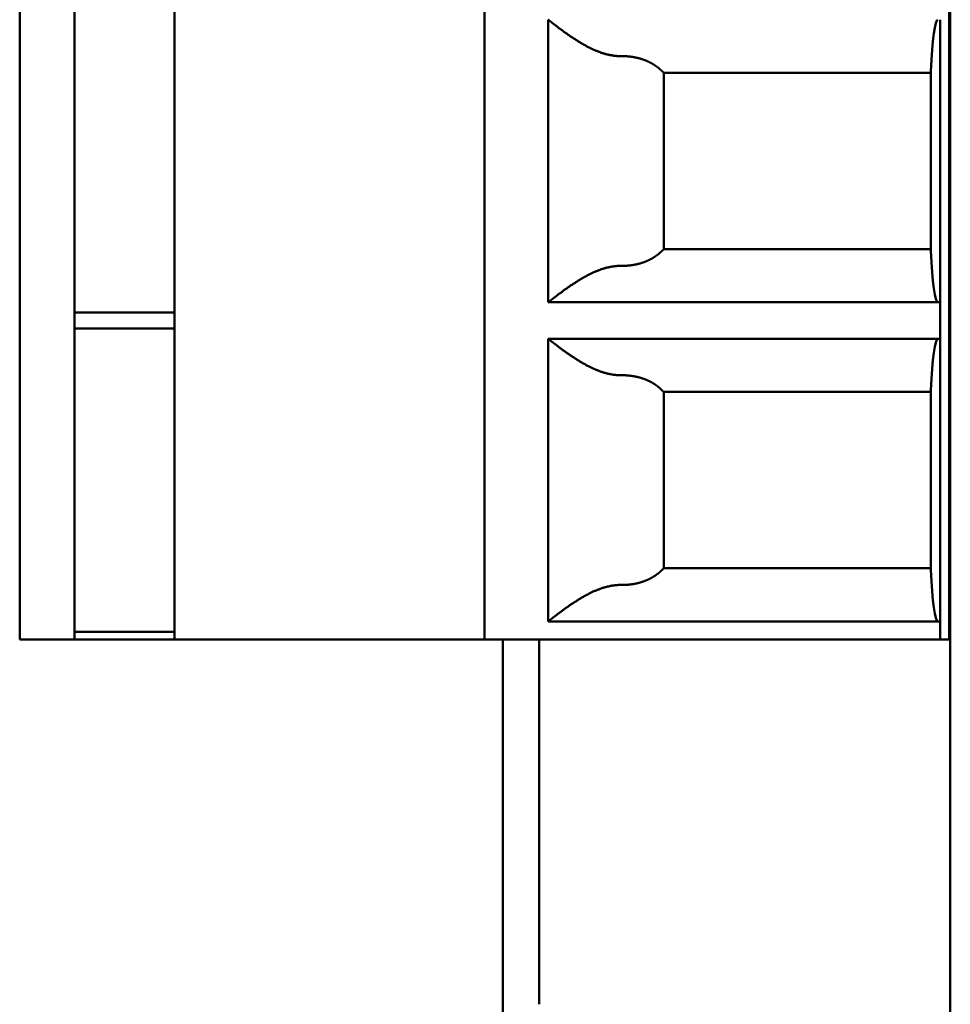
# Model space of a CAD drawing. Header units: inches. Extents: x 3.3 to 32.6, y -0.9 to 23.7.
# Tile 41 of 51: x 19.961 to 20.363, y 12.19 to 12.615. Entities that reach past the tile are written whole.
import ezdxf

# ---------------------------------------------------------------- set-up
doc = ezdxf.new("R2010")
doc.units = ezdxf.units.IN
doc.header["$MEASUREMENT"] = 0
doc.layers.add('Visible Edges(ANSI)', color=7, linetype='Continuous', lineweight=50)

msp = doc.modelspace()

# ---------------------------------------------------------------- linework, layer by layer
at = {"layer": 'Visible Edges(ANSI)'}
for p, q in [((20.36332, 14.86278), (20.36332, 7.00753)), ((19.96126, 12.3474), (19.96126, 13.72536)), ((19.98488, 12.3474), (19.98488, 13.72536)), ((20.02819, 12.3474), (20.02819, 13.72536)), ((20.16204, 12.3474), (20.16204, 13.72536)), ((20.36283, 13.72536), (20.36283, 12.3474)), ((20.1896, 12.49307), (20.1896, 12.61512)), ((20.35889, 12.61512), (20.35889, 12.49307)), ((20.23948, 12.59215), (20.35496, 12.59215)), ((20.23948, 12.51604), (20.23948, 12.59215)), ((20.35496, 12.51528), (20.35496, 12.59291)), ((20.23948, 12.51604), (20.35496, 12.51604)), ((20.35889, 12.49307), (20.1896, 12.49307)), ((20.35889, 12.47732), (20.35889, 12.49307)), ((20.02819, 12.48861), (19.98488, 12.48861)), ((20.02819, 12.48178), (19.98488, 12.48178)), ((20.1896, 12.47732), (20.1896, 12.35528)), ((20.1896, 12.47732), (20.35889, 12.47732)), ((20.35889, 12.47732), (20.35889, 12.35528)), ((20.23948, 12.45436), (20.35496, 12.45436)), ((20.23948, 12.37824), (20.23948, 12.45436)), ((20.35496, 12.37749), (20.35496, 12.45512)), ((20.23948, 12.37824), (20.35496, 12.37824)), ((20.35889, 12.35528), (20.1896, 12.35528)), ((20.35889, 12.3474), (20.35889, 12.35528)), ((20.02819, 12.35082), (19.98488, 12.35082)), ((19.98488, 12.3474), (19.96913, 12.3474)), ((20.02819, 12.3474), (19.98488, 12.3474)), ((20.02819, 12.3474), (20.16204, 12.3474)), ((20.16992, 12.3474), (20.35889, 12.3474)), ((20.16995, 11.93991), (20.16995, 12.3474)), ((20.18567, 12.3474), (20.18567, 12.31591)), ((20.36283, 12.3474), (20.35889, 12.3474)), ((20.36332, 12.3474), (20.36283, 12.3474)), ((20.18567, 12.31591), (20.18567, 12.18992))]:
    msp.add_line(p, q, dxfattribs=at)
for centre, major_axis, ratio, start_param, end_param in [((20.35791, 12.57575), (0, -0.03937), 0.083333, 3.141593, 4.261362), ((20.35791, 12.53244), (0, -0.03937), 0.083333, 5.163416, 6.283185), ((20.35791, 12.43795), (0, -0.03937), 0.083333, 3.141593, 4.261362), ((20.35791, 12.39465), (0, -0.03937), 0.083333, 5.163416, 6.283185), ((19.96913, 12.3474), (-0.00787, 0), 0.00001, 4.709889, 6.278185), ((20.16992, 12.3474), (-0.00787, 0), 0.00001, 4.709889, 6.278185)]:
    msp.add_ellipse(centre, major_axis=major_axis, ratio=ratio, start_param=start_param, end_param=end_param, dxfattribs=at)
for points in [[(20.22132, 12.59937), (20.22116, 12.59937), (20.22084, 12.59937), (20.22037, 12.59938), (20.21989, 12.5994), (20.21941, 12.59943), (20.21893, 12.59947), (20.21845, 12.59952), (20.21796, 12.59958), (20.21747, 12.59965), (20.21698, 12.59973), (20.21648, 12.59982), (20.21598, 12.59992), (20.21547, 12.60003), (20.21495, 12.60016), (20.21443, 12.60029), (20.2139, 12.60044), (20.21336, 12.6006), (20.21282, 12.60078), (20.21226, 12.60097), (20.2117, 12.60117), (20.21113, 12.60139), (20.21055, 12.60162), (20.20997, 12.60186), (20.20937, 12.60212), (20.20877, 12.60239), (20.20817, 12.60268), (20.20756, 12.60298), (20.20694, 12.60329), (20.20632, 12.60361), (20.2057, 12.60394), (20.20508, 12.60429), (20.20447, 12.60464), (20.20385, 12.605), (20.20325, 12.60536), (20.20265, 12.60572), (20.20206, 12.60609), (20.20147, 12.60646), (20.2009, 12.60683), (20.20035, 12.60719), (20.1998, 12.60755), (20.19927, 12.60791), (20.19875, 12.60827), (20.19825, 12.60861), (20.19776, 12.60895), (20.19729, 12.60929), (20.19684, 12.60961), (20.1964, 12.60993), (20.19597, 12.61024), (20.19556, 12.61053), (20.19517, 12.61082), (20.19479, 12.6111), (20.19443, 12.61138), (20.19408, 12.61164), (20.19375, 12.61189), (20.19343, 12.61213), (20.19313, 12.61236), (20.19284, 12.61258), (20.19256, 12.6128), (20.1923, 12.613), (20.19205, 12.61319), (20.19181, 12.61337), (20.19159, 12.61355), (20.19138, 12.61371), (20.19118, 12.61387), (20.191, 12.61401), (20.19083, 12.61415), (20.19066, 12.61428), (20.19052, 12.61439), (20.19038, 12.6145), (20.19025, 12.6146), (20.19014, 12.61469), (20.19004, 12.61477), (20.18994, 12.61485), (20.18986, 12.61491), (20.18979, 12.61497), (20.18973, 12.61501), (20.18969, 12.61505), (20.18965, 12.61508), (20.18962, 12.6151), (20.18961, 12.61512), (20.1896, 12.61512), (20.1896, 12.61512)], [(20.22132, 12.50882), (20.22116, 12.50882), (20.22084, 12.50882), (20.22037, 12.50881), (20.21989, 12.50879), (20.21941, 12.50876), (20.21893, 12.50872), (20.21845, 12.50867), (20.21796, 12.50861), (20.21747, 12.50855), (20.21698, 12.50847), (20.21648, 12.50837), (20.21598, 12.50827), (20.21547, 12.50816), (20.21495, 12.50804), (20.21443, 12.5079), (20.2139, 12.50775), (20.21336, 12.50759), (20.21282, 12.50741), (20.21226, 12.50722), (20.2117, 12.50702), (20.21113, 12.50681), (20.21055, 12.50658), (20.20997, 12.50633), (20.20937, 12.50607), (20.20877, 12.5058), (20.20817, 12.50551), (20.20756, 12.50521), (20.20694, 12.5049), (20.20632, 12.50458), (20.2057, 12.50425), (20.20508, 12.5039), (20.20447, 12.50355), (20.20385, 12.5032), (20.20325, 12.50283), (20.20265, 12.50247), (20.20206, 12.5021), (20.20147, 12.50173), (20.2009, 12.50137), (20.20035, 12.501), (20.1998, 12.50064), (20.19927, 12.50028), (20.19875, 12.49993), (20.19825, 12.49958), (20.19776, 12.49924), (20.19729, 12.49891), (20.19684, 12.49858), (20.1964, 12.49826), (20.19597, 12.49796), (20.19556, 12.49766), (20.19517, 12.49737), (20.19479, 12.49709), (20.19443, 12.49682), (20.19408, 12.49656), (20.19375, 12.4963), (20.19343, 12.49606), (20.19313, 12.49583), (20.19284, 12.49561), (20.19256, 12.4954), (20.1923, 12.49519), (20.19205, 12.495), (20.19181, 12.49482), (20.19159, 12.49464), (20.19138, 12.49448), (20.19118, 12.49433), (20.191, 12.49418), (20.19083, 12.49404), (20.19066, 12.49392), (20.19052, 12.4938), (20.19038, 12.49369), (20.19025, 12.49359), (20.19014, 12.4935), (20.19004, 12.49342), (20.18994, 12.49334), (20.18986, 12.49328), (20.18979, 12.49322), (20.18973, 12.49318), (20.18969, 12.49314), (20.18965, 12.49311), (20.18962, 12.49309), (20.18961, 12.49308), (20.1896, 12.49307), (20.1896, 12.49307)], [(20.22132, 12.46158), (20.22116, 12.46158), (20.22084, 12.46158), (20.22037, 12.46159), (20.21989, 12.46161), (20.21941, 12.46163), (20.21893, 12.46167), (20.21845, 12.46172), (20.21796, 12.46178), (20.21747, 12.46185), (20.21698, 12.46193), (20.21648, 12.46202), (20.21598, 12.46212), (20.21547, 12.46224), (20.21495, 12.46236), (20.21443, 12.4625), (20.2139, 12.46265), (20.21336, 12.46281), (20.21282, 12.46298), (20.21226, 12.46317), (20.2117, 12.46338), (20.21113, 12.46359), (20.21055, 12.46382), (20.20997, 12.46407), (20.20937, 12.46432), (20.20877, 12.4646), (20.20817, 12.46488), (20.20756, 12.46518), (20.20694, 12.46549), (20.20632, 12.46582), (20.2057, 12.46615), (20.20508, 12.46649), (20.20447, 12.46684), (20.20385, 12.4672), (20.20325, 12.46756), (20.20265, 12.46793), (20.20206, 12.4683), (20.20147, 12.46866), (20.2009, 12.46903), (20.20035, 12.4694), (20.1998, 12.46976), (20.19927, 12.47012), (20.19875, 12.47047), (20.19825, 12.47082), (20.19776, 12.47116), (20.19729, 12.47149), (20.19684, 12.47182), (20.1964, 12.47213), (20.19597, 12.47244), (20.19556, 12.47274), (20.19517, 12.47303), (20.19479, 12.47331), (20.19443, 12.47358), (20.19408, 12.47384), (20.19375, 12.47409), (20.19343, 12.47433), (20.19313, 12.47457), (20.19284, 12.47479), (20.19256, 12.475), (20.1923, 12.4752), (20.19205, 12.4754), (20.19181, 12.47558), (20.19159, 12.47575), (20.19138, 12.47592), (20.19118, 12.47607), (20.191, 12.47622), (20.19083, 12.47635), (20.19066, 12.47648), (20.19052, 12.4766), (20.19038, 12.47671), (20.19025, 12.47681), (20.19014, 12.4769), (20.19004, 12.47698), (20.18994, 12.47705), (20.18986, 12.47712), (20.18979, 12.47717), (20.18973, 12.47722), (20.18969, 12.47726), (20.18965, 12.47729), (20.18962, 12.47731), (20.18961, 12.47732), (20.1896, 12.47732), (20.1896, 12.47732)], [(20.22132, 12.37102), (20.22116, 12.37103), (20.22084, 12.37103), (20.22037, 12.37102), (20.21989, 12.371), (20.21941, 12.37097), (20.21893, 12.37093), (20.21845, 12.37088), (20.21796, 12.37082), (20.21747, 12.37075), (20.21698, 12.37067), (20.21648, 12.37058), (20.21598, 12.37048), (20.21547, 12.37036), (20.21495, 12.37024), (20.21443, 12.3701), (20.2139, 12.36995), (20.21336, 12.36979), (20.21282, 12.36962), (20.21226, 12.36943), (20.2117, 12.36923), (20.21113, 12.36901), (20.21055, 12.36878), (20.20997, 12.36854), (20.20937, 12.36828), (20.20877, 12.368), (20.20817, 12.36772), (20.20756, 12.36742), (20.20694, 12.36711), (20.20632, 12.36679), (20.2057, 12.36645), (20.20508, 12.36611), (20.20447, 12.36576), (20.20385, 12.3654), (20.20325, 12.36504), (20.20265, 12.36467), (20.20206, 12.36431), (20.20147, 12.36394), (20.2009, 12.36357), (20.20035, 12.3632), (20.1998, 12.36284), (20.19927, 12.36248), (20.19875, 12.36213), (20.19825, 12.36178), (20.19776, 12.36144), (20.19729, 12.36111), (20.19684, 12.36079), (20.1964, 12.36047), (20.19597, 12.36016), (20.19556, 12.35986), (20.19517, 12.35957), (20.19479, 12.35929), (20.19443, 12.35902), (20.19408, 12.35876), (20.19375, 12.35851), (20.19343, 12.35827), (20.19313, 12.35804), (20.19284, 12.35781), (20.19256, 12.3576), (20.1923, 12.3574), (20.19205, 12.35721), (20.19181, 12.35702), (20.19159, 12.35685), (20.19138, 12.35668), (20.19118, 12.35653), (20.191, 12.35638), (20.19083, 12.35625), (20.19066, 12.35612), (20.19052, 12.356), (20.19038, 12.3559), (20.19025, 12.3558), (20.19014, 12.3557), (20.19004, 12.35562), (20.18994, 12.35555), (20.18986, 12.35549), (20.18979, 12.35543), (20.18973, 12.35538), (20.18969, 12.35534), (20.18965, 12.35531), (20.18962, 12.35529), (20.18961, 12.35528), (20.1896, 12.35528), (20.1896, 12.35528)]]:
    msp.add_open_spline(points, degree=3, dxfattribs=at)
for points in [[(20.23948, 12.59215), (20.23942, 12.59222), (20.23937, 12.59228), (20.23931, 12.59234), (20.23925, 12.5924), (20.2392, 12.59246), (20.23914, 12.59252), (20.23909, 12.59258), (20.23903, 12.59264), (20.23897, 12.5927), (20.23891, 12.59276), (20.23886, 12.59282), (20.2388, 12.59287), (20.23874, 12.59293), (20.23868, 12.59299), (20.23862, 12.59305), (20.23856, 12.59311), (20.2385, 12.59316), (20.23844, 12.59322), (20.23838, 12.59328), (20.23832, 12.59333), (20.23826, 12.59339), (20.2382, 12.59345), (20.23814, 12.5935), (20.23808, 12.59356), (20.23802, 12.59361), (20.23796, 12.59367), (20.2379, 12.59372), (20.23783, 12.59378), (20.23777, 12.59383), (20.23771, 12.59389), (20.23765, 12.59394), (20.23758, 12.594), (20.23752, 12.59405), (20.23746, 12.5941), (20.23739, 12.59416), (20.23733, 12.59421), (20.23727, 12.59426), (20.2372, 12.59431), (20.23714, 12.59436), (20.23707, 12.59442), (20.23701, 12.59447), (20.23694, 12.59452), (20.23688, 12.59457), (20.23681, 12.59462), (20.23674, 12.59467), (20.23668, 12.59472), (20.23661, 12.59477), (20.23654, 12.59482), (20.23648, 12.59487), (20.23641, 12.59492), (20.23634, 12.59497), (20.23628, 12.59502), (20.23621, 12.59507), (20.23614, 12.59511), (20.23607, 12.59516), (20.236, 12.59521), (20.23593, 12.59526), (20.23586, 12.5953), (20.2358, 12.59535), (20.23573, 12.5954), (20.23566, 12.59544), (20.23559, 12.59549), (20.23552, 12.59554), (20.23545, 12.59558), (20.23537, 12.59563), (20.2353, 12.59567), (20.23523, 12.59572), (20.23516, 12.59576), (20.23509, 12.5958), (20.23502, 12.59585), (20.23495, 12.59589), (20.23487, 12.59594), (20.2348, 12.59598), (20.23473, 12.59602), (20.23466, 12.59606), (20.23458, 12.59611), (20.23451, 12.59615), (20.23444, 12.59619), (20.23436, 12.59623), (20.23429, 12.59627), (20.23422, 12.59632), (20.23414, 12.59636), (20.23407, 12.5964), (20.23399, 12.59644), (20.23392, 12.59648), (20.23384, 12.59652), (20.23377, 12.59656), (20.23369, 12.5966), (20.23361, 12.59663), (20.23354, 12.59667), (20.23346, 12.59671), (20.23339, 12.59675), (20.23331, 12.59679), (20.23323, 12.59683), (20.23316, 12.59686), (20.23308, 12.5969), (20.233, 12.59694), (20.23292, 12.59697), (20.23285, 12.59701), (20.23277, 12.59705), (20.23269, 12.59708), (20.23261, 12.59712), (20.23253, 12.59715), (20.23245, 12.59719), (20.23237, 12.59722), (20.2323, 12.59726), (20.23222, 12.59729), (20.23214, 12.59733), (20.23206, 12.59736), (20.23198, 12.59739), (20.2319, 12.59743), (20.23182, 12.59746), (20.23174, 12.59749), (20.23166, 12.59752), (20.23157, 12.59756), (20.23149, 12.59759), (20.23141, 12.59762), (20.23133, 12.59765), (20.23125, 12.59768), (20.23117, 12.59771), (20.23109, 12.59774), (20.231, 12.59777), (20.23092, 12.5978), (20.23084, 12.59783), (20.23076, 12.59786), (20.23067, 12.59789), (20.23059, 12.59792), (20.23051, 12.59795), (20.23042, 12.59797), (20.23034, 12.598), (20.23026, 12.59803), (20.23017, 12.59806), (20.23009, 12.59809), (20.23, 12.59811), (20.22992, 12.59814), (20.22984, 12.59816), (20.22975, 12.59819), (20.22967, 12.59822), (20.22958, 12.59824), (20.2295, 12.59827), (20.22941, 12.59829), (20.22933, 12.59832), (20.22924, 12.59834), (20.22915, 12.59836), (20.22907, 12.59839), (20.22898, 12.59841), (20.2289, 12.59844), (20.22881, 12.59846), (20.22872, 12.59848), (20.22864, 12.5985), (20.22855, 12.59853), (20.22846, 12.59855), (20.22838, 12.59857), (20.22829, 12.59859), (20.2282, 12.59861), (20.22812, 12.59863), (20.22803, 12.59865), (20.22794, 12.59867), (20.22785, 12.59869), (20.22776, 12.59871), (20.22768, 12.59873), (20.22759, 12.59875), (20.2275, 12.59877), (20.22741, 12.59879), (20.22732, 12.5988), (20.22724, 12.59882), (20.22715, 12.59884), (20.22706, 12.59886), (20.22697, 12.59887), (20.22688, 12.59889), (20.22679, 12.59891), (20.2267, 12.59892), (20.22661, 12.59894), (20.22652, 12.59896), (20.22643, 12.59897), (20.22634, 12.59899), (20.22625, 12.599), (20.22616, 12.59902), (20.22607, 12.59903), (20.22598, 12.59904), (20.22589, 12.59906), (20.2258, 12.59907), (20.22571, 12.59908), (20.22562, 12.5991), (20.22553, 12.59911), (20.22544, 12.59912), (20.22535, 12.59913), (20.22526, 12.59914), (20.22517, 12.59916), (20.22508, 12.59917), (20.22499, 12.59918), (20.2249, 12.59919), (20.22481, 12.5992), (20.22472, 12.59921), (20.22463, 12.59922), (20.22453, 12.59923), (20.22444, 12.59924), (20.22435, 12.59924), (20.22426, 12.59925), (20.22417, 12.59926), (20.22408, 12.59927), (20.22399, 12.59928), (20.2239, 12.59928), (20.2238, 12.59929), (20.22371, 12.5993), (20.22362, 12.5993), (20.22353, 12.59931), (20.22344, 12.59932), (20.22334, 12.59932), (20.22325, 12.59933), (20.22316, 12.59933), (20.22307, 12.59934), (20.22298, 12.59934), (20.22289, 12.59935), (20.22279, 12.59935), (20.2227, 12.59935), (20.22261, 12.59936), (20.22252, 12.59936), (20.22243, 12.59936), (20.22233, 12.59936), (20.22224, 12.59937), (20.22215, 12.59937), (20.22206, 12.59937), (20.22196, 12.59937), (20.22187, 12.59937), (20.22178, 12.59937), (20.22169, 12.59937), (20.2216, 12.59937), (20.2215, 12.59937), (20.22141, 12.59937), (20.22132, 12.59937)], [(20.23948, 12.51604), (20.23942, 12.51598), (20.23937, 12.51592), (20.23931, 12.51585), (20.23925, 12.51579), (20.2392, 12.51573), (20.23914, 12.51567), (20.23909, 12.51561), (20.23903, 12.51555), (20.23897, 12.51549), (20.23891, 12.51544), (20.23886, 12.51538), (20.2388, 12.51532), (20.23874, 12.51526), (20.23868, 12.5152), (20.23862, 12.51514), (20.23856, 12.51509), (20.2385, 12.51503), (20.23844, 12.51497), (20.23838, 12.51491), (20.23832, 12.51486), (20.23826, 12.5148), (20.2382, 12.51474), (20.23814, 12.51469), (20.23808, 12.51463), (20.23802, 12.51458), (20.23796, 12.51452), (20.2379, 12.51447), (20.23783, 12.51441), (20.23777, 12.51436), (20.23771, 12.5143), (20.23765, 12.51425), (20.23758, 12.5142), (20.23752, 12.51414), (20.23746, 12.51409), (20.23739, 12.51404), (20.23733, 12.51398), (20.23727, 12.51393), (20.2372, 12.51388), (20.23714, 12.51383), (20.23707, 12.51378), (20.23701, 12.51372), (20.23694, 12.51367), (20.23688, 12.51362), (20.23681, 12.51357), (20.23674, 12.51352), (20.23668, 12.51347), (20.23661, 12.51342), (20.23654, 12.51337), (20.23648, 12.51332), (20.23641, 12.51327), (20.23634, 12.51322), (20.23628, 12.51318), (20.23621, 12.51313), (20.23614, 12.51308), (20.23607, 12.51303), (20.236, 12.51298), (20.23593, 12.51294), (20.23586, 12.51289), (20.2358, 12.51284), (20.23573, 12.5128), (20.23566, 12.51275), (20.23559, 12.5127), (20.23552, 12.51266), (20.23545, 12.51261), (20.23537, 12.51257), (20.2353, 12.51252), (20.23523, 12.51248), (20.23516, 12.51243), (20.23509, 12.51239), (20.23502, 12.51234), (20.23495, 12.5123), (20.23487, 12.51226), (20.2348, 12.51221), (20.23473, 12.51217), (20.23466, 12.51213), (20.23458, 12.51208), (20.23451, 12.51204), (20.23444, 12.512), (20.23436, 12.51196), (20.23429, 12.51192), (20.23422, 12.51188), (20.23414, 12.51184), (20.23407, 12.5118), (20.23399, 12.51175), (20.23392, 12.51171), (20.23384, 12.51167), (20.23377, 12.51164), (20.23369, 12.5116), (20.23361, 12.51156), (20.23354, 12.51152), (20.23346, 12.51148), (20.23339, 12.51144), (20.23331, 12.5114), (20.23323, 12.51137), (20.23316, 12.51133), (20.23308, 12.51129), (20.233, 12.51125), (20.23292, 12.51122), (20.23285, 12.51118), (20.23277, 12.51115), (20.23269, 12.51111), (20.23261, 12.51107), (20.23253, 12.51104), (20.23245, 12.511), (20.23237, 12.51097), (20.2323, 12.51093), (20.23222, 12.5109), (20.23214, 12.51087), (20.23206, 12.51083), (20.23198, 12.5108), (20.2319, 12.51077), (20.23182, 12.51073), (20.23174, 12.5107), (20.23166, 12.51067), (20.23157, 12.51064), (20.23149, 12.5106), (20.23141, 12.51057), (20.23133, 12.51054), (20.23125, 12.51051), (20.23117, 12.51048), (20.23109, 12.51045), (20.231, 12.51042), (20.23092, 12.51039), (20.23084, 12.51036), (20.23076, 12.51033), (20.23067, 12.5103), (20.23059, 12.51027), (20.23051, 12.51025), (20.23042, 12.51022), (20.23034, 12.51019), (20.23026, 12.51016), (20.23017, 12.51013), (20.23009, 12.51011), (20.23, 12.51008), (20.22992, 12.51005), (20.22984, 12.51003), (20.22975, 12.51), (20.22967, 12.50998), (20.22958, 12.50995), (20.2295, 12.50993), (20.22941, 12.5099), (20.22933, 12.50988), (20.22924, 12.50985), (20.22915, 12.50983), (20.22907, 12.5098), (20.22898, 12.50978), (20.2289, 12.50976), (20.22881, 12.50973), (20.22872, 12.50971), (20.22864, 12.50969), (20.22855, 12.50967), (20.22846, 12.50964), (20.22838, 12.50962), (20.22829, 12.5096), (20.2282, 12.50958), (20.22812, 12.50956), (20.22803, 12.50954), (20.22794, 12.50952), (20.22785, 12.5095), (20.22776, 12.50948), (20.22768, 12.50946), (20.22759, 12.50944), (20.2275, 12.50942), (20.22741, 12.50941), (20.22732, 12.50939), (20.22724, 12.50937), (20.22715, 12.50935), (20.22706, 12.50933), (20.22697, 12.50932), (20.22688, 12.5093), (20.22679, 12.50928), (20.2267, 12.50927), (20.22661, 12.50925), (20.22652, 12.50924), (20.22643, 12.50922), (20.22634, 12.50921), (20.22625, 12.50919), (20.22616, 12.50918), (20.22607, 12.50916), (20.22598, 12.50915), (20.22589, 12.50914), (20.2258, 12.50912), (20.22571, 12.50911), (20.22562, 12.5091), (20.22553, 12.50908), (20.22544, 12.50907), (20.22535, 12.50906), (20.22526, 12.50905), (20.22517, 12.50904), (20.22508, 12.50903), (20.22499, 12.50901), (20.2249, 12.509), (20.22481, 12.50899), (20.22472, 12.50898), (20.22463, 12.50897), (20.22453, 12.50897), (20.22444, 12.50896), (20.22435, 12.50895), (20.22426, 12.50894), (20.22417, 12.50893), (20.22408, 12.50892), (20.22399, 12.50892), (20.2239, 12.50891), (20.2238, 12.5089), (20.22371, 12.50889), (20.22362, 12.50889), (20.22353, 12.50888), (20.22344, 12.50888), (20.22334, 12.50887), (20.22325, 12.50886), (20.22316, 12.50886), (20.22307, 12.50885), (20.22298, 12.50885), (20.22289, 12.50885), (20.22279, 12.50884), (20.2227, 12.50884), (20.22261, 12.50884), (20.22252, 12.50883), (20.22243, 12.50883), (20.22233, 12.50883), (20.22224, 12.50882), (20.22215, 12.50882), (20.22206, 12.50882), (20.22196, 12.50882), (20.22187, 12.50882), (20.22178, 12.50882), (20.22169, 12.50882), (20.2216, 12.50882), (20.2215, 12.50882), (20.22141, 12.50882), (20.22132, 12.50882)], [(20.23948, 12.45436), (20.23942, 12.45442), (20.23937, 12.45448), (20.23931, 12.45454), (20.23925, 12.4546), (20.2392, 12.45466), (20.23914, 12.45472), (20.23909, 12.45478), (20.23903, 12.45484), (20.23897, 12.4549), (20.23891, 12.45496), (20.23886, 12.45502), (20.2388, 12.45508), (20.23874, 12.45514), (20.23868, 12.4552), (20.23862, 12.45525), (20.23856, 12.45531), (20.2385, 12.45537), (20.23844, 12.45543), (20.23838, 12.45548), (20.23832, 12.45554), (20.23826, 12.4556), (20.2382, 12.45565), (20.23814, 12.45571), (20.23808, 12.45576), (20.23802, 12.45582), (20.23796, 12.45587), (20.2379, 12.45593), (20.23783, 12.45598), (20.23777, 12.45604), (20.23771, 12.45609), (20.23765, 12.45615), (20.23758, 12.4562), (20.23752, 12.45625), (20.23746, 12.45631), (20.23739, 12.45636), (20.23733, 12.45641), (20.23727, 12.45647), (20.2372, 12.45652), (20.23714, 12.45657), (20.23707, 12.45662), (20.23701, 12.45667), (20.23694, 12.45672), (20.23688, 12.45677), (20.23681, 12.45683), (20.23674, 12.45688), (20.23668, 12.45693), (20.23661, 12.45698), (20.23654, 12.45703), (20.23648, 12.45708), (20.23641, 12.45712), (20.23634, 12.45717), (20.23628, 12.45722), (20.23621, 12.45727), (20.23614, 12.45732), (20.23607, 12.45737), (20.236, 12.45741), (20.23593, 12.45746), (20.23586, 12.45751), (20.2358, 12.45756), (20.23573, 12.4576), (20.23566, 12.45765), (20.23559, 12.45769), (20.23552, 12.45774), (20.23545, 12.45779), (20.23537, 12.45783), (20.2353, 12.45788), (20.23523, 12.45792), (20.23516, 12.45797), (20.23509, 12.45801), (20.23502, 12.45805), (20.23495, 12.4581), (20.23487, 12.45814), (20.2348, 12.45818), (20.23473, 12.45823), (20.23466, 12.45827), (20.23458, 12.45831), (20.23451, 12.45835), (20.23444, 12.4584), (20.23436, 12.45844), (20.23429, 12.45848), (20.23422, 12.45852), (20.23414, 12.45856), (20.23407, 12.4586), (20.23399, 12.45864), (20.23392, 12.45868), (20.23384, 12.45872), (20.23377, 12.45876), (20.23369, 12.4588), (20.23361, 12.45884), (20.23354, 12.45888), (20.23346, 12.45892), (20.23339, 12.45896), (20.23331, 12.45899), (20.23323, 12.45903), (20.23316, 12.45907), (20.23308, 12.45911), (20.233, 12.45914), (20.23292, 12.45918), (20.23285, 12.45922), (20.23277, 12.45925), (20.23269, 12.45929), (20.23261, 12.45932), (20.23253, 12.45936), (20.23245, 12.45939), (20.23237, 12.45943), (20.2323, 12.45946), (20.23222, 12.4595), (20.23214, 12.45953), (20.23206, 12.45956), (20.23198, 12.4596), (20.2319, 12.45963), (20.23182, 12.45966), (20.23174, 12.4597), (20.23166, 12.45973), (20.23157, 12.45976), (20.23149, 12.45979), (20.23141, 12.45982), (20.23133, 12.45985), (20.23125, 12.45989), (20.23117, 12.45992), (20.23109, 12.45995), (20.231, 12.45998), (20.23092, 12.46001), (20.23084, 12.46004), (20.23076, 12.46007), (20.23067, 12.46009), (20.23059, 12.46012), (20.23051, 12.46015), (20.23042, 12.46018), (20.23034, 12.46021), (20.23026, 12.46024), (20.23017, 12.46026), (20.23009, 12.46029), (20.23, 12.46032), (20.22992, 12.46034), (20.22984, 12.46037), (20.22975, 12.4604), (20.22967, 12.46042), (20.22958, 12.46045), (20.2295, 12.46047), (20.22941, 12.4605), (20.22933, 12.46052), (20.22924, 12.46055), (20.22915, 12.46057), (20.22907, 12.46059), (20.22898, 12.46062), (20.2289, 12.46064), (20.22881, 12.46066), (20.22872, 12.46069), (20.22864, 12.46071), (20.22855, 12.46073), (20.22846, 12.46075), (20.22838, 12.46077), (20.22829, 12.46079), (20.2282, 12.46082), (20.22812, 12.46084), (20.22803, 12.46086), (20.22794, 12.46088), (20.22785, 12.4609), (20.22776, 12.46092), (20.22768, 12.46094), (20.22759, 12.46095), (20.2275, 12.46097), (20.22741, 12.46099), (20.22732, 12.46101), (20.22724, 12.46103), (20.22715, 12.46105), (20.22706, 12.46106), (20.22697, 12.46108), (20.22688, 12.4611), (20.22679, 12.46111), (20.2267, 12.46113), (20.22661, 12.46114), (20.22652, 12.46116), (20.22643, 12.46118), (20.22634, 12.46119), (20.22625, 12.46121), (20.22616, 12.46122), (20.22607, 12.46123), (20.22598, 12.46125), (20.22589, 12.46126), (20.2258, 12.46127), (20.22571, 12.46129), (20.22562, 12.4613), (20.22553, 12.46131), (20.22544, 12.46133), (20.22535, 12.46134), (20.22526, 12.46135), (20.22517, 12.46136), (20.22508, 12.46137), (20.22499, 12.46138), (20.2249, 12.46139), (20.22481, 12.4614), (20.22472, 12.46141), (20.22463, 12.46142), (20.22453, 12.46143), (20.22444, 12.46144), (20.22435, 12.46145), (20.22426, 12.46146), (20.22417, 12.46147), (20.22408, 12.46147), (20.22399, 12.46148), (20.2239, 12.46149), (20.2238, 12.4615), (20.22371, 12.4615), (20.22362, 12.46151), (20.22353, 12.46152), (20.22344, 12.46152), (20.22334, 12.46153), (20.22325, 12.46153), (20.22316, 12.46154), (20.22307, 12.46154), (20.22298, 12.46155), (20.22289, 12.46155), (20.22279, 12.46155), (20.2227, 12.46156), (20.22261, 12.46156), (20.22252, 12.46156), (20.22243, 12.46157), (20.22233, 12.46157), (20.22224, 12.46157), (20.22215, 12.46157), (20.22206, 12.46158), (20.22196, 12.46158), (20.22187, 12.46158), (20.22178, 12.46158), (20.22169, 12.46158), (20.2216, 12.46158), (20.2215, 12.46158), (20.22141, 12.46158), (20.22132, 12.46158)], [(20.23948, 12.37824), (20.23942, 12.37818), (20.23937, 12.37812), (20.23931, 12.37806), (20.23925, 12.378), (20.2392, 12.37794), (20.23914, 12.37788), (20.23909, 12.37782), (20.23903, 12.37776), (20.23897, 12.3777), (20.23891, 12.37764), (20.23886, 12.37758), (20.2388, 12.37752), (20.23874, 12.37746), (20.23868, 12.37741), (20.23862, 12.37735), (20.23856, 12.37729), (20.2385, 12.37723), (20.23844, 12.37718), (20.23838, 12.37712), (20.23832, 12.37706), (20.23826, 12.37701), (20.2382, 12.37695), (20.23814, 12.37689), (20.23808, 12.37684), (20.23802, 12.37678), (20.23796, 12.37673), (20.2379, 12.37667), (20.23783, 12.37662), (20.23777, 12.37656), (20.23771, 12.37651), (20.23765, 12.37645), (20.23758, 12.3764), (20.23752, 12.37635), (20.23746, 12.37629), (20.23739, 12.37624), (20.23733, 12.37619), (20.23727, 12.37614), (20.2372, 12.37608), (20.23714, 12.37603), (20.23707, 12.37598), (20.23701, 12.37593), (20.23694, 12.37588), (20.23688, 12.37583), (20.23681, 12.37578), (20.23674, 12.37573), (20.23668, 12.37568), (20.23661, 12.37563), (20.23654, 12.37558), (20.23648, 12.37553), (20.23641, 12.37548), (20.23634, 12.37543), (20.23628, 12.37538), (20.23621, 12.37533), (20.23614, 12.37528), (20.23607, 12.37524), (20.236, 12.37519), (20.23593, 12.37514), (20.23586, 12.37509), (20.2358, 12.37505), (20.23573, 12.375), (20.23566, 12.37495), (20.23559, 12.37491), (20.23552, 12.37486), (20.23545, 12.37482), (20.23537, 12.37477), (20.2353, 12.37473), (20.23523, 12.37468), (20.23516, 12.37464), (20.23509, 12.37459), (20.23502, 12.37455), (20.23495, 12.3745), (20.23487, 12.37446), (20.2348, 12.37442), (20.23473, 12.37437), (20.23466, 12.37433), (20.23458, 12.37429), (20.23451, 12.37425), (20.23444, 12.37421), (20.23436, 12.37416), (20.23429, 12.37412), (20.23422, 12.37408), (20.23414, 12.37404), (20.23407, 12.374), (20.23399, 12.37396), (20.23392, 12.37392), (20.23384, 12.37388), (20.23377, 12.37384), (20.23369, 12.3738), (20.23361, 12.37376), (20.23354, 12.37372), (20.23346, 12.37368), (20.23339, 12.37365), (20.23331, 12.37361), (20.23323, 12.37357), (20.23316, 12.37353), (20.23308, 12.3735), (20.233, 12.37346), (20.23292, 12.37342), (20.23285, 12.37339), (20.23277, 12.37335), (20.23269, 12.37331), (20.23261, 12.37328), (20.23253, 12.37324), (20.23245, 12.37321), (20.23237, 12.37317), (20.2323, 12.37314), (20.23222, 12.37311), (20.23214, 12.37307), (20.23206, 12.37304), (20.23198, 12.373), (20.2319, 12.37297), (20.23182, 12.37294), (20.23174, 12.37291), (20.23166, 12.37287), (20.23157, 12.37284), (20.23149, 12.37281), (20.23141, 12.37278), (20.23133, 12.37275), (20.23125, 12.37272), (20.23117, 12.37269), (20.23109, 12.37265), (20.231, 12.37262), (20.23092, 12.3726), (20.23084, 12.37257), (20.23076, 12.37254), (20.23067, 12.37251), (20.23059, 12.37248), (20.23051, 12.37245), (20.23042, 12.37242), (20.23034, 12.37239), (20.23026, 12.37237), (20.23017, 12.37234), (20.23009, 12.37231), (20.23, 12.37228), (20.22992, 12.37226), (20.22984, 12.37223), (20.22975, 12.37221), (20.22967, 12.37218), (20.22958, 12.37215), (20.2295, 12.37213), (20.22941, 12.37211), (20.22933, 12.37208), (20.22924, 12.37206), (20.22915, 12.37203), (20.22907, 12.37201), (20.22898, 12.37198), (20.2289, 12.37196), (20.22881, 12.37194), (20.22872, 12.37192), (20.22864, 12.37189), (20.22855, 12.37187), (20.22846, 12.37185), (20.22838, 12.37183), (20.22829, 12.37181), (20.2282, 12.37179), (20.22812, 12.37177), (20.22803, 12.37174), (20.22794, 12.37172), (20.22785, 12.37171), (20.22776, 12.37169), (20.22768, 12.37167), (20.22759, 12.37165), (20.2275, 12.37163), (20.22741, 12.37161), (20.22732, 12.37159), (20.22724, 12.37157), (20.22715, 12.37156), (20.22706, 12.37154), (20.22697, 12.37152), (20.22688, 12.37151), (20.22679, 12.37149), (20.2267, 12.37147), (20.22661, 12.37146), (20.22652, 12.37144), (20.22643, 12.37143), (20.22634, 12.37141), (20.22625, 12.3714), (20.22616, 12.37138), (20.22607, 12.37137), (20.22598, 12.37135), (20.22589, 12.37134), (20.2258, 12.37133), (20.22571, 12.37131), (20.22562, 12.3713), (20.22553, 12.37129), (20.22544, 12.37128), (20.22535, 12.37126), (20.22526, 12.37125), (20.22517, 12.37124), (20.22508, 12.37123), (20.22499, 12.37122), (20.2249, 12.37121), (20.22481, 12.3712), (20.22472, 12.37119), (20.22463, 12.37118), (20.22453, 12.37117), (20.22444, 12.37116), (20.22435, 12.37115), (20.22426, 12.37114), (20.22417, 12.37114), (20.22408, 12.37113), (20.22399, 12.37112), (20.2239, 12.37111), (20.2238, 12.37111), (20.22371, 12.3711), (20.22362, 12.37109), (20.22353, 12.37109), (20.22344, 12.37108), (20.22334, 12.37107), (20.22325, 12.37107), (20.22316, 12.37106), (20.22307, 12.37106), (20.22298, 12.37106), (20.22289, 12.37105), (20.22279, 12.37105), (20.2227, 12.37104), (20.22261, 12.37104), (20.22252, 12.37104), (20.22243, 12.37103), (20.22233, 12.37103), (20.22224, 12.37103), (20.22215, 12.37103), (20.22206, 12.37103), (20.22196, 12.37102), (20.22187, 12.37102), (20.22178, 12.37102), (20.22169, 12.37102), (20.2216, 12.37102), (20.2215, 12.37102), (20.22141, 12.37102), (20.22132, 12.37102)]]:
    msp.add_open_spline(points, degree=3, knots=[0, 0, 0, 0, 0.012987, 0.012987, 0.012987, 0.025974, 0.025974, 0.025974, 0.038961, 0.038961, 0.038961, 0.051948, 0.051948, 0.051948, 0.064935, 0.064935, 0.064935, 0.077922, 0.077922, 0.077922, 0.090909, 0.090909, 0.090909, 0.103896, 0.103896, 0.103896, 0.116883, 0.116883, 0.116883, 0.12987, 0.12987, 0.12987, 0.142857, 0.142857, 0.142857, 0.155844, 0.155844, 0.155844, 0.168831, 0.168831, 0.168831, 0.181818, 0.181818, 0.181818, 0.194805, 0.194805, 0.194805, 0.207792, 0.207792, 0.207792, 0.220779, 0.220779, 0.220779, 0.233766, 0.233766, 0.233766, 0.246753, 0.246753, 0.246753, 0.25974, 0.25974, 0.25974, 0.272727, 0.272727, 0.272727, 0.285714, 0.285714, 0.285714, 0.298701, 0.298701, 0.298701, 0.311688, 0.311688, 0.311688, 0.324675, 0.324675, 0.324675, 0.337662, 0.337662, 0.337662, 0.350649, 0.350649, 0.350649, 0.363636, 0.363636, 0.363636, 0.376623, 0.376623, 0.376623, 0.38961, 0.38961, 0.38961, 0.402597, 0.402597, 0.402597, 0.415584, 0.415584, 0.415584, 0.428571, 0.428571, 0.428571, 0.441558, 0.441558, 0.441558, 0.454545, 0.454545, 0.454545, 0.467532, 0.467532, 0.467532, 0.480519, 0.480519, 0.480519, 0.493506, 0.493506, 0.493506, 0.506494, 0.506494, 0.506494, 0.519481, 0.519481, 0.519481, 0.532468, 0.532468, 0.532468, 0.545455, 0.545455, 0.545455, 0.558442, 0.558442, 0.558442, 0.571429, 0.571429, 0.571429, 0.584416, 0.584416, 0.584416, 0.597403, 0.597403, 0.597403, 0.61039, 0.61039, 0.61039, 0.623377, 0.623377, 0.623377, 0.636364, 0.636364, 0.636364, 0.649351, 0.649351, 0.649351, 0.662338, 0.662338, 0.662338, 0.675325, 0.675325, 0.675325, 0.688312, 0.688312, 0.688312, 0.701299, 0.701299, 0.701299, 0.714286, 0.714286, 0.714286, 0.727273, 0.727273, 0.727273, 0.74026, 0.74026, 0.74026, 0.753247, 0.753247, 0.753247, 0.766234, 0.766234, 0.766234, 0.779221, 0.779221, 0.779221, 0.792208, 0.792208, 0.792208, 0.805195, 0.805195, 0.805195, 0.818182, 0.818182, 0.818182, 0.831169, 0.831169, 0.831169, 0.844156, 0.844156, 0.844156, 0.857143, 0.857143, 0.857143, 0.87013, 0.87013, 0.87013, 0.883117, 0.883117, 0.883117, 0.896104, 0.896104, 0.896104, 0.909091, 0.909091, 0.909091, 0.922078, 0.922078, 0.922078, 0.935065, 0.935065, 0.935065, 0.948052, 0.948052, 0.948052, 0.961039, 0.961039, 0.961039, 0.974026, 0.974026, 0.974026, 0.987013, 0.987013, 0.987013, 1, 1, 1, 1], dxfattribs=at)

doc.saveas('drawing.dxf')
